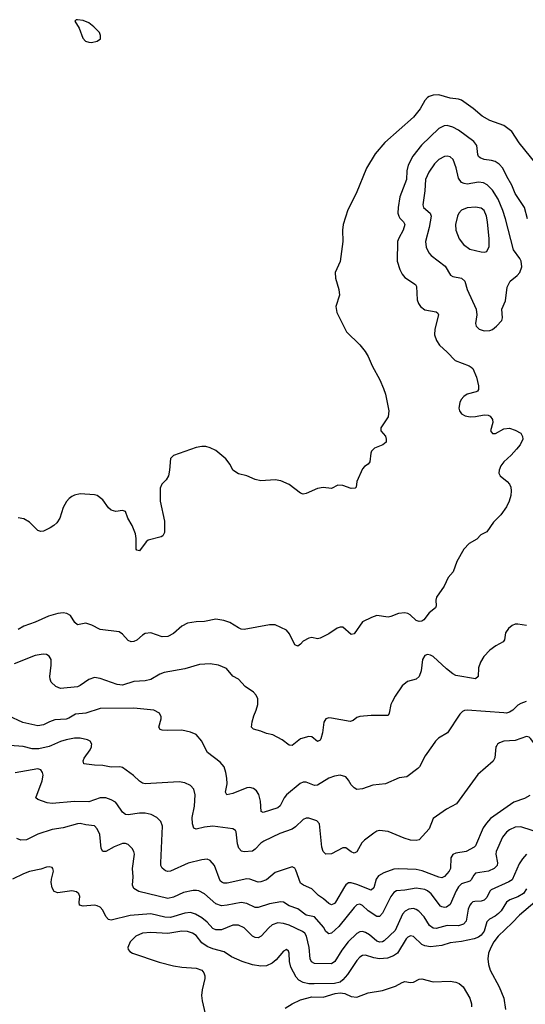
# Model space of a CAD drawing. Header units: inches. Extents: x 884691 to 1028259, y 526745 to 653629.
# Tile 33 of 241: x 951341 to 954922, y 558167 to 565141. Entities that reach past the tile are written whole.
import ezdxf

# ---------------------------------------------------------------- set-up
doc = ezdxf.new("R2010")
doc.units = ezdxf.units.IN
doc.header["$MEASUREMENT"] = 0
doc.layers.add('A9555', color=7, linetype='Continuous')
doc.layers.add('A9556', color=7, linetype='Continuous')

msp = doc.modelspace()

# ---------------------------------------------------------------- linework, layer by layer
at = {"layer": 'A9555', "color": 6}
for points, elevation in [([(951565.5, 560000), (951550, 559993.1), (951476.1, 559976.1), (951430, 559976.6), (951365.8, 559994.2), (951270, 559999.8)], 2600), ([(954719.7, 560000), (954713.5, 559990), (954707.1, 559912.9), (954694.7, 559890), (954585.1, 559794.9), (954433.8, 559586.2), (954364, 559550), (954270, 559482.3), (954241.7, 559410), (954170, 559332.8), (954150, 559328), (954110, 559329.6), (954063.4, 559343.4), (953950, 559390.6), (953890, 559398.4), (953870, 559392.7), (953850, 559379.9), (953784, 559330), (953765.5, 559310), (953730, 559248.3), (953710, 559237.1), (953690, 559246.1), (953650, 559275.2), (953630, 559275.7), (953550, 559232), (953510, 559230.8), (953490.5, 559250.4), (953480, 559280), (953464.9, 559444.9), (953445.9, 559465.9), (953390, 559484.9), (953370, 559484.7), (953350, 559477.3), (953295.6, 559424.4), (953271.6, 559408.4), (953183.4, 559376.6), (953070, 559322.7), (953050, 559309.2), (953010, 559265.2), (952990, 559252.9), (952930, 559247.7), (952911.9, 559251.9), (952893.8, 559273.8), (952883.1, 559303.1), (952875.3, 559390), (952870, 559398.5), (952851.1, 559410), (952710, 559429.6), (952650, 559422.4), (952590, 559406.9), (952574, 559414), (952565.7, 559445.7), (952563, 559490), (952578.2, 559570), (952584.1, 559650), (952574.7, 559690), (952550, 559718.1), (952510, 559737), (952470, 559742.8), (952229.1, 559729.1), (952210, 559734.3), (952190, 559747.7), (952146.8, 559786.8), (952070, 559844.9), (952050, 559849.9), (951990, 559847), (951930, 559858.9), (951870, 559860.5), (951796.4, 559870), (951790, 559892.9), (951797.2, 559910), (951840.8, 559970), (951849.9, 559990), (951850.7, 560000)], 2600), ([(954264.4, 560000), (954212.6, 559927.4), (954171.9, 559850), (954161.7, 559838.3), (954082.6, 559777.4), (954029.4, 559770.6), (953931.7, 559730), (953841.7, 559718.3), (953770, 559693), (953730, 559689.4), (953710, 559700.4), (953690, 559720.7), (953670, 559755), (953650, 559778.5), (953610, 559789.7), (953570, 559783.9), (953530, 559770.2), (953450, 559719.9), (953430, 559717.8), (953370, 559741.2), (953350, 559741.3), (953327.7, 559732.3), (953230.5, 559650), (953214.8, 559630), (953185.8, 559574.2), (953170, 559558.6), (953066.5, 559526.5), (953052.1, 559532.1), (953046.7, 559606.7), (953033.9, 559653.9), (953019.1, 559679.1), (952996.8, 559696.8), (952970, 559703), (952950, 559700.5), (952850, 559661.5), (952807.7, 559650), (952798.2, 559670), (952810, 559730), (952809.3, 559769.3), (952802.1, 559810), (952788.5, 559848.5), (952762, 559882), (952671.4, 559950), (952645.5, 560000)], 2500), ([(954953.4, 559646.6), (954915.6, 559624.4), (954842, 559598), (954676.6, 559483.4), (954646.3, 559450), (954623.7, 559416.3), (954570, 559290), (954560.1, 559279.9), (954503.5, 559250), (954430, 559238.8), (954410, 559229.2), (954395.6, 559204.4), (954393.5, 559130), (954383.4, 559110), (954350, 559072.1), (954330, 559063.3), (954310, 559067.5), (954192, 559112), (954150, 559121.6), (954026.9, 559126.9), (953990, 559124.5), (953921.3, 559098.7), (953883.2, 559076.8), (953867, 559053), (953848.4, 558991.6), (953830, 558975.1), (953730, 559017), (953690, 559027.7), (953670, 559026.7), (953650, 559012.4), (953640.5, 558999.5), (953577.1, 558890), (953570, 558881.8), (953550, 558873), (953530, 558881.9), (953493.5, 558913.5), (953456.8, 558936.8), (953410, 558985), (953350.3, 559010.3), (953330, 559026.4), (953298, 559118), (953290, 559132.5), (953270, 559141), (953150, 559101.9), (953089.9, 559050.1), (953050, 559033.7), (953030, 559033.3), (952970, 559054.2), (952950, 559056.8), (952810, 559025.9), (952786.4, 559026.3), (952771.8, 559031.8), (952761.7, 559041.7), (952721.2, 559150), (952690, 559186.5), (952670, 559194.4), (952630, 559191.6), (952533.9, 559166.1), (952410, 559110.2), (952390, 559107.8), (952373.6, 559113.6), (952350, 559132.6), (952341.5, 559150), (952339.9, 559170), (952353.2, 559430), (952341.3, 559461.3), (952313.5, 559490), (952271.4, 559511.4), (952230, 559522), (952190, 559521.8), (952110, 559509.2), (952090, 559512.6), (952070, 559528.3), (952030, 559587.7), (952018.4, 559598.4), (951990, 559615.6), (951950, 559629.2), (951910, 559629.4), (951830, 559601.3), (951730, 559602.7), (951570, 559590.2), (951534.8, 559594.8), (951470, 559617.3), (951455.5, 559630), (951499.6, 559750), (951507.7, 559790), (951503.1, 559810), (951490, 559827.8), (951470, 559834.5), (951310, 559806)], 2700), ([(955050, 559372.1), (954890, 559423.8), (954850, 559422.5), (954810, 559403.8), (954790, 559386.7), (954760.8, 559350), (954716.5, 559250), (954712.4, 559230), (954725, 559170), (954722.9, 559150), (954700.9, 559130), (954661, 559110), (954570, 559095), (954556.9, 559083.1), (954539.9, 559050), (954530, 559040.6), (954470, 559020.3), (954450, 558999.1), (954432.8, 558970), (954390, 558874), (954364, 558856.1), (954350, 558853.1), (954330, 558856.8), (954322.5, 558862.5), (954255.6, 558950), (954230.4, 558970.4), (954210, 558979.6), (954150, 558990.6), (954070, 558975.8), (954010, 558972.1), (953990, 558959.1), (953970, 558931.7), (953910, 558812.8), (953890, 558788.1), (953870, 558788.4), (953810.2, 558830.2), (953770, 558866.4), (953750, 558875.6), (953730, 558871.7), (953710, 558853), (953602.1, 558717.9), (953550, 558672.1), (953530, 558665.9), (953510, 558682.3), (953493.2, 558713.2), (953430, 558787), (953370, 558799.8), (953310, 558844.6), (953250, 558865.5), (953209.8, 558889.8), (953190, 558893.8), (953110, 558879.5), (953030, 558852.4), (953010, 558853.8), (952950, 558880.8), (952910, 558887.6), (952810, 558868.7), (952770, 558865.8), (952730, 558878.7), (952650, 558949.2), (952610, 558970.4), (952593.3, 558973.3), (952570, 558972.7), (952501.6, 558958.4), (952430, 558925.7), (952390, 558915.8), (952185.5, 558965.5), (952150, 558987.8), (952140.4, 559010), (952144.3, 559070), (952140, 559130), (952154, 559230), (952149.7, 559249.7), (952138.2, 559270), (952110, 559299.7), (952090, 559306.7), (952070, 559306), (952010, 559283.7), (951950, 559249.9), (951929.2, 559249.2), (951918.6, 559270), (951907.9, 559370), (951890.8, 559410.8), (951870, 559430.8), (951810, 559437.4), (951770, 559447.4), (951750, 559446.6), (951650, 559417.4), (951570, 559404.7), (951470, 559371.8), (951390, 559332), (951350, 559329.4), (951320.8, 559340.8)], 2800), ([(954930, 559231.2), (954901.3, 559198.7), (954878.4, 559161.6), (954829.5, 559050), (954806.4, 559033.6), (954681.4, 558978.6), (954671, 558968.9), (954650, 558923.4), (954630, 558904.1), (954610, 558897.9), (954564.2, 558895.8), (954550, 558892.3), (954537.7, 558882.3), (954528.6, 558870), (954518.5, 558841.5), (954503.2, 558756.8), (954484.7, 558735.3), (954450, 558724), (954370, 558725.2), (954290, 558705.4), (954270, 558705.9), (954244.3, 558724.3), (954205.7, 558785.7), (954167, 558827), (954150, 558839), (954130, 558845.5), (954098.1, 558841.9), (954072, 558828), (954053.5, 558806.5), (953999.6, 558690), (953922.8, 558617.2), (953910, 558609.4), (953892.1, 558607.9), (953870, 558613.7), (953818.4, 558658.4), (953790, 558676.8), (953770, 558682.4), (953750, 558680), (953730, 558668.7), (953668.2, 558610), (953621.6, 558550), (953573.3, 558470), (953550, 558454.7), (953430, 558456.8), (953407.6, 558467.5), (953399.5, 558490), (953392.3, 558570), (953371.9, 558650), (953361.7, 558670), (953343.8, 558683.8), (953250, 558728.3), (953210, 558740.4), (953170, 558743.5), (953130, 558730.6), (953105.3, 558710), (953052.5, 558650), (953030, 558639.3), (953010, 558640.2), (952990, 558650.2), (952930, 558708.5), (952890, 558729), (952850, 558728.7), (952770, 558695.2), (952730, 558695.6), (952710, 558705.3), (952669.6, 558749.6), (952630, 558780.5), (952586.7, 558806.7), (952550, 558817.2), (952510, 558811.8), (952410, 558783.1), (952370, 558784.4), (952270, 558807.6), (952123.9, 558796.1), (951990, 558763.9), (951970, 558768), (951951.5, 558790), (951930, 558834.4), (951910, 558854.9), (951890, 558865.6), (951870, 558868.7), (951790, 558863.1), (951765.1, 558870), (951761.2, 558890), (951767.4, 558930), (951761, 558950), (951743.7, 558963.7), (951710, 558970.5), (951610, 558957.2), (951585.9, 558965.9), (951571.8, 558991.8), (951564.7, 559030), (951565.7, 559054.3), (951579.5, 559110), (951575.3, 559130), (951570, 559135.3), (951550, 559140.2), (951530, 559137.5), (951490, 559123.9), (951410, 559106.9), (951368.1, 559092), (951290, 559054.4)], 2900), ([(954930, 558985.9), (954910, 558953.3), (954870, 558928.5), (954811.6, 558908.4), (954790, 558890.2), (954751.2, 558830), (954732.8, 558810), (954709.3, 558790.7), (954669.5, 558770), (954650, 558751.6), (954630, 558686.4), (954610, 558657.5), (954590, 558642.2), (954559.4, 558630), (954470, 558611.2), (954390, 558603.8), (954330, 558583.2), (954250, 558575.3), (954210, 558581.4), (954190, 558590), (954130, 558648.5), (954110, 558652.3), (954090, 558642), (954078.3, 558630), (954016, 558530), (953989.6, 558510.4), (953945.2, 558494.8), (953890, 558490), (953850, 558495.7), (953790, 558514.5), (953770, 558513.7), (953750, 558500.1), (953730, 558477.2), (953662.1, 558377.9), (953630, 558340.9), (953610, 558325.2), (953570, 558315.2), (953427.3, 558312.7), (953390, 558313.4), (953350, 558321.8), (953319, 558339), (953298.5, 558358.5), (953262.6, 558430), (953253, 558470), (953249.6, 558529.6), (953243.9, 558543.9), (953230, 558555.4), (953210, 558544.8), (953157.7, 558482.3), (953130, 558458.7), (953090, 558440.7), (953050, 558437.2), (952990, 558447.7), (952916.4, 558470), (952842.4, 558502.4), (952790, 558539.4), (952710, 558560.8), (952670, 558576.5), (952630, 558603.8), (952590, 558654.1), (952565.7, 558670), (952530, 558683), (952490, 558684.9), (952390, 558669.9), (952270, 558675.8), (952211.8, 558670), (952163.1, 558650), (952124.5, 558610), (952107.9, 558570), (952110, 558555.5), (952120.7, 558540.7), (952139.1, 558530), (952330, 558465.8), (952430, 558439.7), (952490, 558430.8), (952590, 558424.3), (952630, 558409.1), (952646.1, 558390), (952652.8, 558370), (952653.3, 558350), (952632.8, 558270), (952628.6, 558230), (952632.6, 558192.6), (952661.4, 558070)], 3000), ([(954990.5, 558889.6), (954880.3, 558799.7), (954830, 558744.1), (954729.3, 558650), (954699.4, 558610), (954678.6, 558570), (954662.3, 558530), (954655.8, 558490), (954660.5, 558450), (954673.2, 558410), (954736.7, 558290), (954770.1, 558210), (954781.4, 558130)], 3100), ([(953220.9, 558139.1), (953270, 558169.8), (953330, 558198.4), (953410, 558220.1), (953490, 558217.3), (953576.3, 558243.7), (953610, 558249.2), (953643.2, 558243.2), (953690, 558223.2), (953730, 558218.6), (953810, 558248.2), (953910, 558265.3), (954003.5, 558296.5), (954050, 558322.9), (954070, 558327.9), (954110, 558322.6), (954130, 558324.5), (954170, 558344.2), (954190, 558347.1), (954270, 558326.5), (954390, 558330.6), (954430, 558325.1), (954454.9, 558314.9), (954481.2, 558290), (954528.4, 558210), (954540.9, 558170), (954541.5, 558150)], 3000)]:
    msp.add_lwpolyline(points, dxfattribs=dict(at, elevation=elevation))
at = {"layer": 'A9556', "color": 6}
for points, elevation in [([(951750, 565141.2), (951740.7, 565139.3), (951731.3, 565130), (951762, 565082), (951787.2, 565010), (951806, 564990), (951830, 564981.1), (951850, 564979.5), (951890, 564988.5), (951913.4, 565006.6), (951914, 565030), (951907, 565050), (951866.6, 565090), (951830, 565118.5), (951790, 565135.4)], 2200), ([(954370, 564174.9), (954350, 564171.8), (954310, 564151.3), (954278.7, 564121.3), (954237.9, 564062.1), (954215, 564010), (954209.9, 563930), (954196.4, 563830), (954201.5, 563810), (954248.2, 563770), (954254.9, 563750), (954241.7, 563670), (954215.8, 563570), (954220.7, 563530), (954240, 563490), (954256.3, 563470), (954355.6, 563395.5), (954391.7, 563331.7), (954410, 563321.6), (954470, 563309.8), (954495, 563290), (954511.6, 563230), (954573.4, 563090), (954579.2, 563050), (954569.4, 562990), (954574.9, 562970), (954594.8, 562950), (954630, 562937.1), (954670, 562940.1), (954690, 562948), (954719.2, 562970), (954756.3, 563010), (954760.7, 563030), (954755.7, 563090), (954781.9, 563150), (954792.7, 563247.3), (954815.1, 563290), (954864.9, 563330), (954882.9, 563350), (954897.2, 563390), (954892.8, 563430), (954883.4, 563450), (954838.1, 563510), (954782.9, 563730), (954763.1, 563790), (954728.9, 563870), (954690, 563933.5), (954652.4, 563972.4), (954626, 563986), (954590, 563989.5), (954510, 563977.4), (954490, 563980), (954470, 563988.8), (954450, 564019.5), (954432.9, 564092.9), (954410.7, 564150.8), (954390, 564170.4)], 2400), ([(954570, 563814.2), (954511.5, 563808.5), (954470, 563792.8), (954451, 563770), (954442.1, 563750), (954427.8, 563690), (954429.8, 563650), (954452.7, 563590), (954485.5, 563550), (954530, 563516.1), (954610, 563497), (954630, 563494.7), (954650, 563499.3), (954665.9, 563534.1), (954667.1, 563590), (954655.4, 563710), (954646.9, 563750), (954630.3, 563790), (954610, 563805.3)], 2500)]:
    msp.add_lwpolyline(points, close=True, dxfattribs=dict(at, elevation=elevation))
for points, elevation in [([(955089.7, 564009.7), (954879.9, 564270), (954827.7, 564350), (954770.8, 564390.8), (954670, 564427.6), (954617.2, 564457.2), (954553.3, 564513.3), (954470, 564572.3), (954450, 564578.7), (954390, 564585.5), (954310, 564609.2), (954270, 564607.3), (954241.8, 564598.2), (954229.2, 564590.8), (954211.3, 564570), (954177.4, 564510), (954130, 564449.9), (953928, 564272), (953859.6, 564190), (953798.2, 564090), (953724.3, 563910), (953665.2, 563794.8), (953631.5, 563690), (953627.5, 563650), (953630.9, 563570), (953610.8, 563429.2), (953575.4, 563350), (953578, 563310), (953601.3, 563230), (953606.6, 563190), (953581.3, 563110), (953586.9, 563066.9), (953656.9, 562930), (953750, 562839), (953789.1, 562790), (953810, 562755.3), (953836.5, 562690), (953891.1, 562590), (953917.8, 562530), (953931.1, 562490), (953956.1, 562370), (953950, 562329.2), (953898.4, 562250), (953898.4, 562230), (953931.1, 562191.1), (953937.2, 562170), (953935.9, 562150), (953912, 562130), (953853.3, 562106.7), (953833.7, 562086.3), (953827, 562070), (953820.7, 562010), (953810, 561992.8), (953784.1, 561975.9), (953770, 561959.5), (953728.8, 561871.2), (953724.9, 561830), (953717.2, 561822.8), (953690, 561820.9), (953630, 561841.6), (953595.5, 561844.5), (953550, 561821.3), (953490, 561828.3), (953450, 561821.7), (953370, 561785.1), (953350, 561780.7), (953330, 561786.9), (953250, 561848.8), (953190, 561875.4), (953150, 561881.1), (953050, 561874), (953010, 561884.7), (952950, 561909.7), (952890, 561923.5), (952851.7, 561951.7), (952831.8, 561990), (952800.9, 562030), (952730, 562090.8), (952690, 562109.7), (952658.6, 562118.6), (952630, 562118.9), (952590, 562111.1), (952430, 562054), (952427.2, 562052.8), (952410, 562034), (952403.1, 561950), (952394.4, 561910), (952378, 561882), (952347.5, 561852.5), (952336.5, 561823.5), (952335, 561730), (952366.3, 561590), (952365.5, 561510), (952353.9, 561486.1), (952342.4, 561477.6), (952250, 561454.4), (952235.9, 561444.1), (952190, 561379.1), (952170, 561383.1), (952167, 561390), (952167, 561467), (952160.1, 561500.1), (952137.9, 561557.9), (952106.4, 561610), (952090, 561658), (952070, 561664.7), (952023, 561657), (951990, 561666.4), (951970, 561684), (951930, 561740.4), (951890, 561770.7), (951870, 561776.5), (951770, 561783.9), (951730, 561773.8), (951710, 561763.5), (951690.4, 561750), (951671.4, 561728.6), (951650, 561686), (951624.9, 561610), (951602.9, 561577.1), (951582.6, 561557.5), (951557.8, 561542.2), (951510, 561519.5), (951490, 561516.3), (951470, 561522.2), (951410, 561583.1), (951370, 561605), (951330, 561613.1)], 2200), ([(954938, 563730), (954916.1, 563810), (954849.8, 563909.8), (954826.9, 563970), (954791.5, 564030), (954763.7, 564090), (954738.1, 564118.1), (954710, 564135.7), (954683.9, 564143.8), (954630, 564151.1), (954601.9, 564161.9), (954591.3, 564171.3), (954585.6, 564185.7), (954577.8, 564250), (954558.2, 564278.2), (954450, 564358.7), (954410, 564379.9), (954370, 564391.7), (954348.1, 564390), (954310, 564370.5), (954186.4, 564253.6), (954124.6, 564175.4), (954093.1, 564110), (954083.3, 564070), (954080.5, 564010), (954033.9, 563886.1), (954021, 563810), (954020.3, 563770), (954025.4, 563750), (954034.7, 563734.7), (954060.2, 563710), (954069.8, 563690), (954057.8, 563650), (954026.2, 563593.8), (954018.2, 563570), (954015.7, 563430), (954032.4, 563372.4), (954050, 563338.2), (954070, 563314.2), (954145.6, 563265.6), (954151.1, 563251.1), (954155.9, 563155.9), (954165.3, 563130), (954179.1, 563110), (954210, 563086.5), (954290, 563072.3), (954302.5, 563062.5), (954308.6, 563050), (954281.6, 562950), (954279.2, 562910), (954292.7, 562870), (954314.9, 562834.9), (954370, 562785.4), (954426.2, 562726.2), (954523.5, 562690), (954539.8, 562679.8), (954550.1, 562670), (954577.2, 562610), (954591, 562549), (954590, 562522), (954583.2, 562510), (954574.7, 562505.3), (954510, 562487.9), (954487.5, 562472.5), (954468, 562450), (954458.2, 562430), (954452.3, 562390), (954457.2, 562370), (954470, 562350.1), (954496.2, 562336.2), (954530.6, 562329.4), (954570, 562330.4), (954630, 562342.5), (954660.1, 562340.1), (954673.1, 562333.1), (954688.8, 562308.8), (954692.4, 562287.6), (954676.3, 562230), (954689.1, 562210), (954712, 562210), (954770, 562243.6), (954810, 562247.3), (954850, 562234.3), (954890, 562211.8), (954903.2, 562190), (954905.1, 562170), (954886.4, 562130), (954860.7, 562099.3), (954822.7, 562057.3), (954769.1, 562010), (954750, 561981.8), (954736.8, 561950), (954735.4, 561930), (954743.9, 561910), (954794.8, 561870), (954810.9, 561850.9), (954820.1, 561830), (954823, 561803), (954819.9, 561770), (954807.7, 561730), (954788.5, 561690), (954750, 561633.3), (954697.2, 561582.8), (954650, 561514.2), (954607.4, 561492.6), (954578.8, 561461.2), (954525.8, 561430), (954487.9, 561392.1), (954436.7, 561303.3), (954411.6, 561230), (954377, 561190), (954348.6, 561130), (954293.7, 561050), (954288, 561030), (954290.6, 560990), (954285.2, 560974.8), (954240.3, 560939.7), (954204.1, 560890), (954190, 560881.9), (954170, 560878.6), (954150, 560884.6), (954106.2, 560926.2), (954090, 560935.7), (954070, 560939.3), (954023.5, 560936.5), (953970, 560913.1), (953950, 560909.4), (953870, 560920.8), (953832, 560908), (953770, 560875.9), (953710, 560790.6), (953690, 560786.3), (953630, 560837.5), (953610, 560837.5), (953590, 560830.6), (953530, 560790.6), (953470, 560761), (953450, 560756.8), (953410, 560765.6), (953390, 560761.2), (953350, 560738.3), (953330, 560717), (953310, 560703.7), (953290, 560712.8), (953251, 560791), (953230, 560816.7), (953150, 560855.6), (953110, 560854), (952930, 560820.9), (952910, 560824.1), (952890, 560834.1), (952830, 560872.6), (952785.9, 560885.9), (952730, 560894.5), (952650, 560878.4), (952590, 560875.8), (952530, 560866.2), (952490, 560845.6), (952430, 560793.8), (952390, 560772.3), (952350, 560771.1), (952270, 560797.5), (952230, 560793.3), (952210, 560782.2), (952170, 560746.7), (952150, 560736.9), (952130, 560734.6), (952110, 560745), (952069.9, 560789.9), (952044.6, 560804.6), (951910, 560821.3), (951852, 560852), (951810, 560867.7), (951750, 560855.4), (951731.5, 560871.5), (951700.8, 560920.8), (951675.8, 560935.8), (951650, 560939.6), (951610, 560934.6), (951544.5, 560915.5), (951450, 560872.8), (951370, 560845.1), (951330, 560823)], 2300), ([(954931.1, 560850), (954870, 560860.1), (954850, 560858.9), (954828.1, 560850), (954802.5, 560830), (954782.6, 560797.4), (954774.9, 560750), (954765.2, 560734.8), (954712.9, 560707.1), (954670, 560675.4), (954628.7, 560630), (954605.8, 560590), (954591.7, 560550), (954588.9, 560490), (954570, 560473.1), (954430, 560496.1), (954407.9, 560507.9), (954363.8, 560543.8), (954270, 560629.9), (954250, 560640.1), (954230, 560643.9), (954210, 560638.4), (954194.9, 560610), (954184.8, 560530), (954171.5, 560488.5), (954150, 560469.5), (954087.1, 560452.9), (954050, 560423.2), (953999.5, 560350), (953978.5, 560310), (953969.6, 560290), (953958.8, 560230), (953950, 560213.8), (953830, 560212.7), (953750, 560205.2), (953730, 560198.1), (953703.7, 560176.3), (953682, 560170), (953550, 560193.7), (953530, 560195.3), (953510, 560190.3), (953495.4, 560164.6), (953485.9, 560090), (953473.3, 560046.7), (953470, 560038), (953451, 560029), (953410, 560060.7), (953390, 560064.4), (953330, 560047), (953270, 560001.3), (953250, 560003.9), (953200.7, 560040.7), (953135.1, 560075.1), (953090, 560085), (953050, 560101.9), (952996, 560116.1), (952983.2, 560130), (952987.8, 560167.8), (952998.3, 560210), (953017, 560250), (953028.7, 560290), (953026.9, 560330), (953016.1, 560356.1), (952997.2, 560377.2), (952938.7, 560418.7), (952890.5, 560470), (952851.3, 560491.3), (952805.1, 560545.1), (952750, 560568.8), (952690, 560578.5), (952615, 560575), (952510, 560543.2), (952363.2, 560516.8), (952333.8, 560506.2), (952270, 560466.9), (952230, 560458.9), (952150, 560454), (952070, 560428.1), (952031.4, 560431.4), (951910, 560475.4), (951870, 560482.4), (951830, 560468.5), (951770, 560425.8), (951750, 560417.1), (951630, 560404.7), (951597.2, 560417.2), (951564.9, 560450), (951556.4, 560470), (951554.2, 560490), (951564.7, 560570), (951563, 560610), (951550, 560633.8), (951530, 560645), (951507.8, 560647.8), (951450, 560637.4), (951301.3, 560578.7)], 2400), ([(954927.9, 560312.1), (954890, 560299), (954870, 560286.4), (954832.8, 560250), (954810, 560236.1), (954790, 560230.4), (954771.2, 560231.2), (954510, 560251), (954491, 560249), (954477.8, 560242.2), (954458.4, 560221.6), (954370.1, 560090), (954308.6, 560051.4), (954285.8, 560030), (954264.4, 560000)], 2500), ([(952645.5, 560000), (952630, 560030), (952590, 560077.2), (952550, 560094.9), (952490, 560109.2), (952387.3, 560107.3), (952349.5, 560109.5), (952334.8, 560114.8), (952327.5, 560130), (952343.8, 560190), (952343.6, 560203.6), (952331.8, 560230), (952290, 560250), (952150, 560264.8), (951910, 560262.5), (951810, 560230.1), (951737, 560223), (951690, 560193.9), (951670, 560187.5), (951590, 560183), (951551, 560169), (951510, 560147.2), (951470, 560140.1), (951363.2, 560163.2), (951262.5, 560210)], 2500), ([(951850.7, 560000), (951851.4, 560010), (951839.1, 560030), (951821.2, 560041.2), (951770, 560053.2), (951730, 560052.6), (951670, 560041.1), (951630, 560028.7), (951565.5, 560000)], 2600), ([(955003.7, 560000), (954990, 560009.1), (954959.9, 560050), (954950, 560058.4), (954930, 560064.3), (954850, 560036.2), (954770, 560031.3), (954740.2, 560019.8), (954725.9, 560010), (954719.7, 560000)], 2600)]:
    msp.add_lwpolyline(points, dxfattribs=dict(at, elevation=elevation))

doc.saveas('drawing.dxf')
